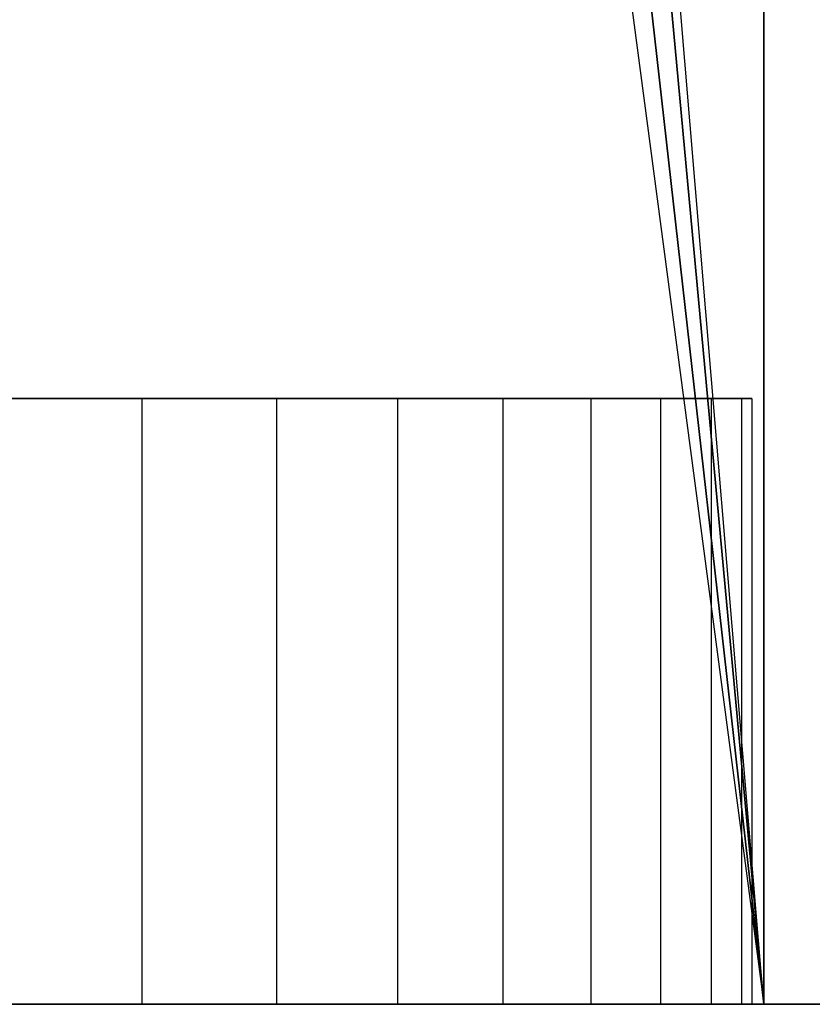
# Model space of a CAD drawing. Extents: x -1.67 to 1.67, y 0.03 to 2.62.
# Tile 9 of 18: x 0.1 to 0.2, y 0.58 to 0.71. Entities that reach past the tile are written whole.
import ezdxf

# ---------------------------------------------------------------- set-up
doc = ezdxf.new("R2010")
doc.units = 0
doc.header["$MEASUREMENT"] = 0
doc.layers.get('0').update_dxf_attribs({"color": 13, "linetype": 'CONTINUOUS'})

# ---------------------------------------------------------------- blocks, each defined once
blk = doc.blocks.new('ISLA_ZLOZENIE_STL')
at = {"color": 0}
for p, q in [((0.19744, 2.15197, 16.89055), (0.19744, 0.57717, 16.89055)), ((0.19744, 2.15197, 16.89055), (0.19744, 0.57717, 16.89055)), ((0.19744, 0.57717, 23.86732), (0.19744, 2.15197, 23.86732)), ((0.19744, 0.57717, 23.86732), (0.19744, 2.15197, 23.86732)), ((0.19744, 0.57717, 23.86732), (0.07874, 1.99449, 23.88117)), ((0.19744, 0.57717, 23.86732), (0.07874, 1.99449, 23.88117)), ((0.06972, 1.9579, 16.87622), (0.19744, 0.57717, 16.89055)), ((0.06972, 1.9579, 16.87622), (0.19744, 0.57717, 16.89055)), ((0.19744, 0.57717, 23.86732), (0.06972, 1.9579, 23.88165)), ((0.19744, 0.57717, 23.86732), (0.06972, 1.9579, 23.88165)), ((0.04473, 1.92969, 16.87531), (0.19744, 0.57717, 16.89055)), ((0.04473, 1.92969, 16.87531), (0.19744, 0.57717, 16.89055)), ((0.19744, 0.57717, 23.86732), (0.04473, 1.92969, 23.88257)), ((0.19744, 0.57717, 23.86732), (0.04473, 1.92969, 23.88257)), ((0.01969, 1.91825, 16.875), (0.19744, 0.57717, 16.89055)), ((0.01969, 1.91825, 16.875), (0.19744, 0.57717, 16.89055)), ((0.11659, 0.65591, 12.56206), (0.09747, 0.65591, 12.57463)), ((0.09747, 0.65591, 12.23368), (0.11659, 0.65591, 12.24626)), ((0.11659, 0.65591, 12.56206), (0.09747, 0.65591, 12.57463)), ((0.09747, 0.65591, 12.23368), (0.11659, 0.65591, 12.24626)), ((0.11659, 0.65591, 39.5317), (0.09747, 0.65591, 39.54428)), ((0.09747, 0.65591, 39.20333), (0.11659, 0.65591, 39.2159)), ((0.11659, 0.65591, 39.5317), (0.09747, 0.65591, 39.54428)), ((0.09747, 0.65591, 39.20333), (0.11659, 0.65591, 39.2159)), ((0.11659, 0.65591, 1.53843), (0.09747, 0.65591, 1.55101)), ((0.09747, 0.65591, 1.21006), (0.11659, 0.65591, 1.22264)), ((0.11659, 0.65591, 1.53843), (0.09747, 0.65591, 1.55101)), ((0.09747, 0.65591, 1.21006), (0.11659, 0.65591, 1.22264)), ((0.11659, 0.65591, 34.01989), (0.09747, 0.65591, 34.03247)), ((0.09747, 0.65591, 33.69151), (0.11659, 0.65591, 33.70409)), ((0.11659, 0.65591, 34.01989), (0.09747, 0.65591, 34.03247)), ((0.09747, 0.65591, 33.69151), (0.11659, 0.65591, 33.70409)), ((0.11659, 0.65591, 7.05024), (0.09747, 0.65591, 7.06282)), ((0.09747, 0.65591, 6.72187), (0.11659, 0.65591, 6.73445)), ((0.11659, 0.65591, 7.05024), (0.09747, 0.65591, 7.06282)), ((0.09747, 0.65591, 6.72187), (0.11659, 0.65591, 6.73445)), ((0.11659, 0.65591, 28.50808), (0.09747, 0.65591, 28.52066)), ((0.09747, 0.65591, 28.1797), (0.11659, 0.65591, 28.19228)), ((0.11659, 0.65591, 28.50808), (0.09747, 0.65591, 28.52066)), ((0.09747, 0.65591, 28.1797), (0.11659, 0.65591, 28.19228)), ((0.13413, 0.65591, 12.54734), (0.11659, 0.65591, 12.56206)), ((0.11659, 0.65591, 12.56206), (0.11659, 0.57717, 12.56206)), ((0.11659, 0.65591, 12.56206), (0.11659, 0.57717, 12.56206)), ((0.11659, 0.65591, 12.24626), (0.11659, 0.57717, 12.24626)), ((0.11659, 0.65591, 12.24626), (0.13413, 0.65591, 12.26097)), ((0.11659, 0.65591, 12.24626), (0.11659, 0.57717, 12.24626)), ((0.13413, 0.65591, 12.54734), (0.11659, 0.65591, 12.56206)), ((0.11659, 0.65591, 12.24626), (0.13413, 0.65591, 12.26097)), ((0.13413, 0.65591, 39.51699), (0.11659, 0.65591, 39.5317)), ((0.11659, 0.65591, 39.5317), (0.11659, 0.57717, 39.5317)), ((0.11659, 0.65591, 39.5317), (0.11659, 0.57717, 39.5317)), ((0.11659, 0.65591, 39.2159), (0.11659, 0.57717, 39.2159)), ((0.11659, 0.65591, 39.2159), (0.13413, 0.65591, 39.23062)), ((0.11659, 0.65591, 39.2159), (0.11659, 0.57717, 39.2159)), ((0.13413, 0.65591, 39.51699), (0.11659, 0.65591, 39.5317)), ((0.11659, 0.65591, 39.2159), (0.13413, 0.65591, 39.23062)), ((0.13413, 0.65591, 1.52372), (0.11659, 0.65591, 1.53843)), ((0.11659, 0.65591, 1.53843), (0.11659, 0.57717, 1.53843)), ((0.11659, 0.65591, 1.53843), (0.11659, 0.57717, 1.53843)), ((0.11659, 0.65591, 1.22264), (0.11659, 0.57717, 1.22264)), ((0.11659, 0.65591, 1.22264), (0.13413, 0.65591, 1.23735)), ((0.11659, 0.65591, 1.22264), (0.11659, 0.57717, 1.22264)), ((0.13413, 0.65591, 1.52372), (0.11659, 0.65591, 1.53843)), ((0.11659, 0.65591, 1.22264), (0.13413, 0.65591, 1.23735)), ((0.13413, 0.65591, 34.00518), (0.11659, 0.65591, 34.01989)), ((0.11659, 0.65591, 34.01989), (0.11659, 0.57717, 34.01989)), ((0.11659, 0.65591, 34.01989), (0.11659, 0.57717, 34.01989)), ((0.11659, 0.65591, 33.70409), (0.11659, 0.57717, 33.70409)), ((0.11659, 0.65591, 33.70409), (0.13413, 0.65591, 33.71881)), ((0.11659, 0.65591, 33.70409), (0.11659, 0.57717, 33.70409)), ((0.13413, 0.65591, 34.00518), (0.11659, 0.65591, 34.01989)), ((0.11659, 0.65591, 33.70409), (0.13413, 0.65591, 33.71881)), ((0.13413, 0.65591, 7.03553), (0.11659, 0.65591, 7.05024)), ((0.11659, 0.65591, 7.05024), (0.11659, 0.57717, 7.05024)), ((0.11659, 0.65591, 7.05024), (0.11659, 0.57717, 7.05024)), ((0.11659, 0.65591, 6.73445), (0.11659, 0.57717, 6.73445)), ((0.11659, 0.65591, 6.73445), (0.13413, 0.65591, 6.74916)), ((0.11659, 0.65591, 6.73445), (0.11659, 0.57717, 6.73445)), ((0.13413, 0.65591, 7.03553), (0.11659, 0.65591, 7.05024)), ((0.11659, 0.65591, 6.73445), (0.13413, 0.65591, 6.74916)), ((0.13413, 0.65591, 28.49336), (0.11659, 0.65591, 28.50808)), ((0.11659, 0.65591, 28.50808), (0.11659, 0.57717, 28.50808)), ((0.11659, 0.65591, 28.50808), (0.11659, 0.57717, 28.50808)), ((0.11659, 0.65591, 28.19228), (0.11659, 0.57717, 28.19228)), ((0.11659, 0.65591, 28.19228), (0.13413, 0.65591, 28.207)), ((0.11659, 0.65591, 28.19228), (0.11659, 0.57717, 28.19228)), ((0.13413, 0.65591, 28.49336), (0.11659, 0.65591, 28.50808)), ((0.11659, 0.65591, 28.19228), (0.13413, 0.65591, 28.207)), ((0.14984, 0.65591, 12.53069), (0.13413, 0.65591, 12.54734)), ((0.13413, 0.65591, 12.54734), (0.13413, 0.57717, 12.54734)), ((0.13413, 0.65591, 12.54734), (0.13413, 0.57717, 12.54734)), ((0.13413, 0.65591, 12.26097), (0.13413, 0.57717, 12.26097)), ((0.13413, 0.65591, 12.26097), (0.14984, 0.65591, 12.27762)), ((0.13413, 0.65591, 12.26097), (0.13413, 0.57717, 12.26097)), ((0.14984, 0.65591, 12.53069), (0.13413, 0.65591, 12.54734)), ((0.13413, 0.65591, 12.26097), (0.14984, 0.65591, 12.27762)), ((0.14984, 0.65591, 39.50034), (0.13413, 0.65591, 39.51699)), ((0.13413, 0.65591, 39.51699), (0.13413, 0.57717, 39.51699)), ((0.13413, 0.65591, 39.51699), (0.13413, 0.57717, 39.51699)), ((0.13413, 0.65591, 39.23062), (0.13413, 0.57717, 39.23062)), ((0.13413, 0.65591, 39.23062), (0.14984, 0.65591, 39.24727)), ((0.13413, 0.65591, 39.23062), (0.13413, 0.57717, 39.23062)), ((0.14984, 0.65591, 39.50034), (0.13413, 0.65591, 39.51699)), ((0.13413, 0.65591, 39.23062), (0.14984, 0.65591, 39.24727)), ((0.14984, 0.65591, 1.50707), (0.13413, 0.65591, 1.52372)), ((0.13413, 0.65591, 1.52372), (0.13413, 0.57717, 1.52372)), ((0.13413, 0.65591, 1.52372), (0.13413, 0.57717, 1.52372)), ((0.13413, 0.65591, 1.23735), (0.13413, 0.57717, 1.23735)), ((0.13413, 0.65591, 1.23735), (0.14984, 0.65591, 1.254)), ((0.13413, 0.65591, 1.23735), (0.13413, 0.57717, 1.23735)), ((0.14984, 0.65591, 1.50707), (0.13413, 0.65591, 1.52372)), ((0.13413, 0.65591, 1.23735), (0.14984, 0.65591, 1.254)), ((0.14984, 0.65591, 33.98852), (0.13413, 0.65591, 34.00518)), ((0.13413, 0.65591, 34.00518), (0.13413, 0.57717, 34.00518)), ((0.13413, 0.65591, 34.00518), (0.13413, 0.57717, 34.00518)), ((0.13413, 0.65591, 33.71881), (0.13413, 0.57717, 33.71881)), ((0.13413, 0.65591, 33.71881), (0.14984, 0.65591, 33.73546)), ((0.13413, 0.65591, 33.71881), (0.13413, 0.57717, 33.71881)), ((0.14984, 0.65591, 33.98852), (0.13413, 0.65591, 34.00518)), ((0.13413, 0.65591, 33.71881), (0.14984, 0.65591, 33.73546)), ((0.14984, 0.65591, 7.01888), (0.13413, 0.65591, 7.03553)), ((0.13413, 0.65591, 7.03553), (0.13413, 0.57717, 7.03553)), ((0.13413, 0.65591, 7.03553), (0.13413, 0.57717, 7.03553)), ((0.13413, 0.65591, 6.74916), (0.13413, 0.57717, 6.74916)), ((0.13413, 0.65591, 6.74916), (0.14984, 0.65591, 6.76581)), ((0.13413, 0.65591, 6.74916), (0.13413, 0.57717, 6.74916)), ((0.14984, 0.65591, 7.01888), (0.13413, 0.65591, 7.03553)), ((0.13413, 0.65591, 6.74916), (0.14984, 0.65591, 6.76581)), ((0.14984, 0.65591, 28.47671), (0.13413, 0.65591, 28.49336)), ((0.13413, 0.65591, 28.49336), (0.13413, 0.57717, 28.49336)), ((0.13413, 0.65591, 28.49336), (0.13413, 0.57717, 28.49336)), ((0.13413, 0.65591, 28.207), (0.13413, 0.57717, 28.207)), ((0.13413, 0.65591, 28.207), (0.14984, 0.65591, 28.22365)), ((0.13413, 0.65591, 28.207), (0.13413, 0.57717, 28.207)), ((0.14984, 0.65591, 28.47671), (0.13413, 0.65591, 28.49336)), ((0.13413, 0.65591, 28.207), (0.14984, 0.65591, 28.22365)), ((0.16351, 0.65591, 12.51233), (0.14984, 0.65591, 12.53069)), ((0.14984, 0.65591, 12.53069), (0.14984, 0.57717, 12.53069)), ((0.14984, 0.65591, 12.53069), (0.14984, 0.57717, 12.53069)), ((0.14984, 0.65591, 12.27762), (0.14984, 0.57717, 12.27762)), ((0.14984, 0.65591, 12.27762), (0.16351, 0.65591, 12.29599)), ((0.14984, 0.65591, 12.27762), (0.14984, 0.57717, 12.27762)), ((0.16351, 0.65591, 12.51233), (0.14984, 0.65591, 12.53069)), ((0.14984, 0.65591, 12.27762), (0.16351, 0.65591, 12.29599)), ((0.16351, 0.65591, 39.48197), (0.14984, 0.65591, 39.50034)), ((0.14984, 0.65591, 39.50034), (0.14984, 0.57717, 39.50034)), ((0.14984, 0.65591, 39.50034), (0.14984, 0.57717, 39.50034)), ((0.14984, 0.65591, 39.24727), (0.14984, 0.57717, 39.24727)), ((0.14984, 0.65591, 39.24727), (0.16351, 0.65591, 39.26563)), ((0.14984, 0.65591, 39.24727), (0.14984, 0.57717, 39.24727)), ((0.16351, 0.65591, 39.48197), (0.14984, 0.65591, 39.50034)), ((0.14984, 0.65591, 39.24727), (0.16351, 0.65591, 39.26563)), ((0.16351, 0.65591, 1.48871), (0.14984, 0.65591, 1.50707)), ((0.14984, 0.65591, 1.50707), (0.14984, 0.57717, 1.50707)), ((0.14984, 0.65591, 1.50707), (0.14984, 0.57717, 1.50707)), ((0.14984, 0.65591, 1.254), (0.14984, 0.57717, 1.254)), ((0.14984, 0.65591, 1.254), (0.16351, 0.65591, 1.27236)), ((0.14984, 0.65591, 1.254), (0.14984, 0.57717, 1.254)), ((0.16351, 0.65591, 1.48871), (0.14984, 0.65591, 1.50707)), ((0.14984, 0.65591, 1.254), (0.16351, 0.65591, 1.27236)), ((0.16351, 0.65591, 33.97016), (0.14984, 0.65591, 33.98852)), ((0.14984, 0.65591, 33.98852), (0.14984, 0.57717, 33.98852)), ((0.14984, 0.65591, 33.98852), (0.14984, 0.57717, 33.98852)), ((0.14984, 0.65591, 33.73546), (0.14984, 0.57717, 33.73546)), ((0.14984, 0.65591, 33.73546), (0.16351, 0.65591, 33.75382)), ((0.14984, 0.65591, 33.73546), (0.14984, 0.57717, 33.73546)), ((0.16351, 0.65591, 33.97016), (0.14984, 0.65591, 33.98852)), ((0.14984, 0.65591, 33.73546), (0.16351, 0.65591, 33.75382)), ((0.16351, 0.65591, 7.00052), (0.14984, 0.65591, 7.01888)), ((0.14984, 0.65591, 7.01888), (0.14984, 0.57717, 7.01888)), ((0.14984, 0.65591, 7.01888), (0.14984, 0.57717, 7.01888)), ((0.14984, 0.65591, 6.76581), (0.14984, 0.57717, 6.76581)), ((0.14984, 0.65591, 6.76581), (0.16351, 0.65591, 6.78418)), ((0.14984, 0.65591, 6.76581), (0.14984, 0.57717, 6.76581)), ((0.16351, 0.65591, 7.00052), (0.14984, 0.65591, 7.01888)), ((0.14984, 0.65591, 6.76581), (0.16351, 0.65591, 6.78418)), ((0.16351, 0.65591, 28.45835), (0.14984, 0.65591, 28.47671)), ((0.14984, 0.65591, 28.47671), (0.14984, 0.57717, 28.47671)), ((0.14984, 0.65591, 28.47671), (0.14984, 0.57717, 28.47671)), ((0.14984, 0.65591, 28.22365), (0.14984, 0.57717, 28.22365)), ((0.14984, 0.65591, 28.22365), (0.16351, 0.65591, 28.24201)), ((0.14984, 0.65591, 28.22365), (0.14984, 0.57717, 28.22365)), ((0.16351, 0.65591, 28.45835), (0.14984, 0.65591, 28.47671)), ((0.14984, 0.65591, 28.22365), (0.16351, 0.65591, 28.24201)), ((0.17495, 0.65591, 12.4925), (0.16351, 0.65591, 12.51233)), ((0.16351, 0.65591, 12.51233), (0.16351, 0.57717, 12.51233)), ((0.16351, 0.65591, 12.51233), (0.16351, 0.57717, 12.51233)), ((0.16351, 0.65591, 12.29599), (0.16351, 0.57717, 12.29599)), ((0.16351, 0.65591, 12.29599), (0.17495, 0.65591, 12.31581)), ((0.16351, 0.65591, 12.29599), (0.16351, 0.57717, 12.29599)), ((0.17495, 0.65591, 12.4925), (0.16351, 0.65591, 12.51233)), ((0.16351, 0.65591, 12.29599), (0.17495, 0.65591, 12.31581)), ((0.17495, 0.65591, 39.46215), (0.16351, 0.65591, 39.48197)), ((0.16351, 0.65591, 39.48197), (0.16351, 0.57717, 39.48197)), ((0.16351, 0.65591, 39.48197), (0.16351, 0.57717, 39.48197)), ((0.16351, 0.65591, 39.26563), (0.16351, 0.57717, 39.26563)), ((0.16351, 0.65591, 39.26563), (0.17495, 0.65591, 39.28546)), ((0.16351, 0.65591, 39.26563), (0.16351, 0.57717, 39.26563)), ((0.17495, 0.65591, 39.46215), (0.16351, 0.65591, 39.48197)), ((0.16351, 0.65591, 39.26563), (0.17495, 0.65591, 39.28546)), ((0.17495, 0.65591, 1.46888), (0.16351, 0.65591, 1.48871)), ((0.16351, 0.65591, 1.48871), (0.16351, 0.57717, 1.48871)), ((0.16351, 0.65591, 1.48871), (0.16351, 0.57717, 1.48871)), ((0.16351, 0.65591, 1.27236), (0.16351, 0.57717, 1.27236)), ((0.16351, 0.65591, 1.27236), (0.17495, 0.65591, 1.29219)), ((0.16351, 0.65591, 1.27236), (0.16351, 0.57717, 1.27236)), ((0.17495, 0.65591, 1.46888), (0.16351, 0.65591, 1.48871)), ((0.16351, 0.65591, 1.27236), (0.17495, 0.65591, 1.29219)), ((0.17495, 0.65591, 33.95034), (0.16351, 0.65591, 33.97016)), ((0.16351, 0.65591, 33.97016), (0.16351, 0.57717, 33.97016)), ((0.16351, 0.65591, 33.97016), (0.16351, 0.57717, 33.97016)), ((0.16351, 0.65591, 33.75382), (0.16351, 0.57717, 33.75382)), ((0.16351, 0.65591, 33.75382), (0.17495, 0.65591, 33.77365)), ((0.16351, 0.65591, 33.75382), (0.16351, 0.57717, 33.75382)), ((0.17495, 0.65591, 33.95034), (0.16351, 0.65591, 33.97016)), ((0.16351, 0.65591, 33.75382), (0.17495, 0.65591, 33.77365)), ((0.17495, 0.65591, 6.98069), (0.16351, 0.65591, 7.00052)), ((0.16351, 0.65591, 7.00052), (0.16351, 0.57717, 7.00052)), ((0.16351, 0.65591, 7.00052), (0.16351, 0.57717, 7.00052)), ((0.16351, 0.65591, 6.78418), (0.16351, 0.57717, 6.78418)), ((0.16351, 0.65591, 6.78418), (0.17495, 0.65591, 6.804)), ((0.16351, 0.65591, 6.78418), (0.16351, 0.57717, 6.78418)), ((0.17495, 0.65591, 6.98069), (0.16351, 0.65591, 7.00052)), ((0.16351, 0.65591, 6.78418), (0.17495, 0.65591, 6.804)), ((0.17495, 0.65591, 28.43853), (0.16351, 0.65591, 28.45835)), ((0.16351, 0.65591, 28.45835), (0.16351, 0.57717, 28.45835)), ((0.16351, 0.65591, 28.45835), (0.16351, 0.57717, 28.45835)), ((0.16351, 0.65591, 28.24201), (0.16351, 0.57717, 28.24201)), ((0.16351, 0.65591, 28.24201), (0.17495, 0.65591, 28.26183)), ((0.16351, 0.65591, 28.24201), (0.16351, 0.57717, 28.24201)), ((0.17495, 0.65591, 28.43853), (0.16351, 0.65591, 28.45835)), ((0.16351, 0.65591, 28.24201), (0.17495, 0.65591, 28.26183)), ((0.18402, 0.65591, 12.47148), (0.17495, 0.65591, 12.4925)), ((0.17495, 0.65591, 12.4925), (0.17495, 0.57717, 12.4925)), ((0.17495, 0.65591, 12.4925), (0.17495, 0.57717, 12.4925)), ((0.17495, 0.65591, 12.31581), (0.17495, 0.57717, 12.31581)), ((0.17495, 0.65591, 12.31581), (0.18402, 0.65591, 12.33683)), ((0.17495, 0.65591, 12.31581), (0.17495, 0.57717, 12.31581)), ((0.18402, 0.65591, 12.47148), (0.17495, 0.65591, 12.4925)), ((0.17495, 0.65591, 12.31581), (0.18402, 0.65591, 12.33683)), ((0.18402, 0.65591, 39.44113), (0.17495, 0.65591, 39.46215)), ((0.17495, 0.65591, 39.46215), (0.17495, 0.57717, 39.46215)), ((0.17495, 0.65591, 39.46215), (0.17495, 0.57717, 39.46215)), ((0.17495, 0.65591, 39.28546), (0.17495, 0.57717, 39.28546)), ((0.17495, 0.65591, 39.28546), (0.18402, 0.65591, 39.30647)), ((0.17495, 0.65591, 39.28546), (0.17495, 0.57717, 39.28546)), ((0.18402, 0.65591, 39.44113), (0.17495, 0.65591, 39.46215)), ((0.17495, 0.65591, 39.28546), (0.18402, 0.65591, 39.30647)), ((0.18402, 0.65591, 1.44786), (0.17495, 0.65591, 1.46888)), ((0.17495, 0.65591, 1.46888), (0.17495, 0.57717, 1.46888)), ((0.17495, 0.65591, 1.46888), (0.17495, 0.57717, 1.46888)), ((0.17495, 0.65591, 1.29219), (0.17495, 0.57717, 1.29219)), ((0.17495, 0.65591, 1.29219), (0.18402, 0.65591, 1.31321)), ((0.17495, 0.65591, 1.29219), (0.17495, 0.57717, 1.29219)), ((0.18402, 0.65591, 1.44786), (0.17495, 0.65591, 1.46888)), ((0.17495, 0.65591, 1.29219), (0.18402, 0.65591, 1.31321)), ((0.18402, 0.65591, 33.92932), (0.17495, 0.65591, 33.95034)), ((0.17495, 0.65591, 33.95034), (0.17495, 0.57717, 33.95034)), ((0.17495, 0.65591, 33.95034), (0.17495, 0.57717, 33.95034)), ((0.17495, 0.65591, 33.77365), (0.17495, 0.57717, 33.77365)), ((0.17495, 0.65591, 33.77365), (0.18402, 0.65591, 33.79466)), ((0.17495, 0.65591, 33.77365), (0.17495, 0.57717, 33.77365)), ((0.18402, 0.65591, 33.92932), (0.17495, 0.65591, 33.95034)), ((0.17495, 0.65591, 33.77365), (0.18402, 0.65591, 33.79466)), ((0.18402, 0.65591, 6.95967), (0.17495, 0.65591, 6.98069)), ((0.17495, 0.65591, 6.98069), (0.17495, 0.57717, 6.98069)), ((0.17495, 0.65591, 6.98069), (0.17495, 0.57717, 6.98069)), ((0.17495, 0.65591, 6.804), (0.17495, 0.57717, 6.804)), ((0.17495, 0.65591, 6.804), (0.18402, 0.65591, 6.82502)), ((0.17495, 0.65591, 6.804), (0.17495, 0.57717, 6.804)), ((0.18402, 0.65591, 6.95967), (0.17495, 0.65591, 6.98069)), ((0.17495, 0.65591, 6.804), (0.18402, 0.65591, 6.82502)), ((0.18402, 0.65591, 28.41751), (0.17495, 0.65591, 28.43853)), ((0.17495, 0.65591, 28.43853), (0.17495, 0.57717, 28.43853)), ((0.17495, 0.65591, 28.43853), (0.17495, 0.57717, 28.43853)), ((0.17495, 0.65591, 28.26183), (0.17495, 0.57717, 28.26183)), ((0.17495, 0.65591, 28.26183), (0.18402, 0.65591, 28.28285)), ((0.17495, 0.65591, 28.26183), (0.17495, 0.57717, 28.26183)), ((0.18402, 0.65591, 28.41751), (0.17495, 0.65591, 28.43853)), ((0.17495, 0.65591, 28.26183), (0.18402, 0.65591, 28.28285)), ((0.19059, 0.65591, 12.44955), (0.18402, 0.65591, 12.47148)), ((0.18402, 0.65591, 12.47148), (0.18402, 0.57717, 12.47148)), ((0.18402, 0.65591, 12.47148), (0.18402, 0.57717, 12.47148)), ((0.18402, 0.65591, 12.33683), (0.18402, 0.57717, 12.33683)), ((0.18402, 0.65591, 12.33683), (0.19059, 0.65591, 12.35876)), ((0.18402, 0.65591, 12.33683), (0.18402, 0.57717, 12.33683)), ((0.19059, 0.65591, 12.44955), (0.18402, 0.65591, 12.47148)), ((0.18402, 0.65591, 12.33683), (0.19059, 0.65591, 12.35876)), ((0.19059, 0.65591, 39.4192), (0.18402, 0.65591, 39.44113)), ((0.18402, 0.65591, 39.44113), (0.18402, 0.57717, 39.44113)), ((0.18402, 0.65591, 39.44113), (0.18402, 0.57717, 39.44113)), ((0.18402, 0.65591, 39.30647), (0.18402, 0.57717, 39.30647)), ((0.18402, 0.65591, 39.30647), (0.19059, 0.65591, 39.32841)), ((0.18402, 0.65591, 39.30647), (0.18402, 0.57717, 39.30647)), ((0.19059, 0.65591, 39.4192), (0.18402, 0.65591, 39.44113)), ((0.18402, 0.65591, 39.30647), (0.19059, 0.65591, 39.32841)), ((0.19059, 0.65591, 1.42593), (0.18402, 0.65591, 1.44786)), ((0.18402, 0.65591, 1.44786), (0.18402, 0.57717, 1.44786)), ((0.18402, 0.65591, 1.44786), (0.18402, 0.57717, 1.44786)), ((0.18402, 0.65591, 1.31321), (0.18402, 0.57717, 1.31321)), ((0.18402, 0.65591, 1.31321), (0.19059, 0.65591, 1.33514)), ((0.18402, 0.65591, 1.31321), (0.18402, 0.57717, 1.31321)), ((0.19059, 0.65591, 1.42593), (0.18402, 0.65591, 1.44786)), ((0.18402, 0.65591, 1.31321), (0.19059, 0.65591, 1.33514)), ((0.19059, 0.65591, 33.90739), (0.18402, 0.65591, 33.92932)), ((0.18402, 0.65591, 33.92932), (0.18402, 0.57717, 33.92932)), ((0.18402, 0.65591, 33.92932), (0.18402, 0.57717, 33.92932)), ((0.18402, 0.65591, 33.79466), (0.18402, 0.57717, 33.79466)), ((0.18402, 0.65591, 33.79466), (0.19059, 0.65591, 33.8166)), ((0.18402, 0.65591, 33.79466), (0.18402, 0.57717, 33.79466)), ((0.19059, 0.65591, 33.90739), (0.18402, 0.65591, 33.92932)), ((0.18402, 0.65591, 33.79466), (0.19059, 0.65591, 33.8166)), ((0.19059, 0.65591, 6.93774), (0.18402, 0.65591, 6.95967)), ((0.18402, 0.65591, 6.95967), (0.18402, 0.57717, 6.95967)), ((0.18402, 0.65591, 6.95967), (0.18402, 0.57717, 6.95967)), ((0.18402, 0.65591, 6.82502), (0.18402, 0.57717, 6.82502)), ((0.18402, 0.65591, 6.82502), (0.19059, 0.65591, 6.84695)), ((0.18402, 0.65591, 6.82502), (0.18402, 0.57717, 6.82502)), ((0.19059, 0.65591, 6.93774), (0.18402, 0.65591, 6.95967)), ((0.18402, 0.65591, 6.82502), (0.19059, 0.65591, 6.84695)), ((0.19059, 0.65591, 28.39558), (0.18402, 0.65591, 28.41751)), ((0.18402, 0.65591, 28.41751), (0.18402, 0.57717, 28.41751)), ((0.18402, 0.65591, 28.41751), (0.18402, 0.57717, 28.41751)), ((0.18402, 0.65591, 28.28285), (0.18402, 0.57717, 28.28285)), ((0.18402, 0.65591, 28.28285), (0.19059, 0.65591, 28.30478)), ((0.18402, 0.65591, 28.28285), (0.18402, 0.57717, 28.28285)), ((0.19059, 0.65591, 28.39558), (0.18402, 0.65591, 28.41751)), ((0.18402, 0.65591, 28.28285), (0.19059, 0.65591, 28.30478)), ((0.19456, 0.65591, 12.42701), (0.19059, 0.65591, 12.44955)), ((0.19059, 0.65591, 12.44955), (0.19059, 0.57717, 12.44955)), ((0.19059, 0.65591, 12.44955), (0.19059, 0.57717, 12.44955)), ((0.19059, 0.65591, 12.35876), (0.19059, 0.57717, 12.35876)), ((0.19059, 0.65591, 12.35876), (0.19456, 0.65591, 12.3813)), ((0.19059, 0.65591, 12.35876), (0.19059, 0.57717, 12.35876)), ((0.19456, 0.65591, 12.42701), (0.19059, 0.65591, 12.44955)), ((0.19059, 0.65591, 12.35876), (0.19456, 0.65591, 12.3813)), ((0.19456, 0.65591, 39.39666), (0.19059, 0.65591, 39.4192)), ((0.19059, 0.65591, 39.4192), (0.19059, 0.57717, 39.4192)), ((0.19059, 0.65591, 39.4192), (0.19059, 0.57717, 39.4192)), ((0.19059, 0.65591, 39.32841), (0.19059, 0.57717, 39.32841)), ((0.19059, 0.65591, 39.32841), (0.19456, 0.65591, 39.35095)), ((0.19059, 0.65591, 39.32841), (0.19059, 0.57717, 39.32841)), ((0.19456, 0.65591, 39.39666), (0.19059, 0.65591, 39.4192)), ((0.19059, 0.65591, 39.32841), (0.19456, 0.65591, 39.35095)), ((0.19456, 0.65591, 1.40339), (0.19059, 0.65591, 1.42593)), ((0.19059, 0.65591, 1.42593), (0.19059, 0.57717, 1.42593)), ((0.19059, 0.65591, 1.42593), (0.19059, 0.57717, 1.42593)), ((0.19059, 0.65591, 1.33514), (0.19059, 0.57717, 1.33514)), ((0.19059, 0.65591, 1.33514), (0.19456, 0.65591, 1.35768)), ((0.19059, 0.65591, 1.33514), (0.19059, 0.57717, 1.33514)), ((0.19456, 0.65591, 1.40339), (0.19059, 0.65591, 1.42593)), ((0.19059, 0.65591, 1.33514), (0.19456, 0.65591, 1.35768)), ((0.19456, 0.65591, 33.88484), (0.19059, 0.65591, 33.90739)), ((0.19059, 0.65591, 33.90739), (0.19059, 0.57717, 33.90739)), ((0.19059, 0.65591, 33.90739), (0.19059, 0.57717, 33.90739)), ((0.19059, 0.65591, 33.8166), (0.19059, 0.57717, 33.8166)), ((0.19059, 0.65591, 33.8166), (0.19456, 0.65591, 33.83914)), ((0.19059, 0.65591, 33.8166), (0.19059, 0.57717, 33.8166)), ((0.19456, 0.65591, 33.88484), (0.19059, 0.65591, 33.90739)), ((0.19059, 0.65591, 33.8166), (0.19456, 0.65591, 33.83914)), ((0.19456, 0.65591, 6.9152), (0.19059, 0.65591, 6.93774)), ((0.19059, 0.65591, 6.93774), (0.19059, 0.57717, 6.93774)), ((0.19059, 0.65591, 6.93774), (0.19059, 0.57717, 6.93774)), ((0.19059, 0.65591, 6.84695), (0.19059, 0.57717, 6.84695)), ((0.19059, 0.65591, 6.84695), (0.19456, 0.65591, 6.86949)), ((0.19059, 0.65591, 6.84695), (0.19059, 0.57717, 6.84695)), ((0.19456, 0.65591, 6.9152), (0.19059, 0.65591, 6.93774)), ((0.19059, 0.65591, 6.84695), (0.19456, 0.65591, 6.86949)), ((0.19456, 0.65591, 28.37303), (0.19059, 0.65591, 28.39558)), ((0.19059, 0.65591, 28.39558), (0.19059, 0.57717, 28.39558)), ((0.19059, 0.65591, 28.39558), (0.19059, 0.57717, 28.39558)), ((0.19059, 0.65591, 28.30478), (0.19059, 0.57717, 28.30478)), ((0.19059, 0.65591, 28.30478), (0.19456, 0.65591, 28.32733)), ((0.19059, 0.65591, 28.30478), (0.19059, 0.57717, 28.30478)), ((0.19456, 0.65591, 28.37303), (0.19059, 0.65591, 28.39558)), ((0.19059, 0.65591, 28.30478), (0.19456, 0.65591, 28.32733)), ((0.19589, 0.65591, 12.40416), (0.19456, 0.65591, 12.42701)), ((0.19456, 0.65591, 12.42701), (0.19456, 0.57717, 12.42701)), ((0.19456, 0.65591, 12.42701), (0.19456, 0.57717, 12.42701)), ((0.19456, 0.65591, 12.3813), (0.19456, 0.57717, 12.3813)), ((0.19456, 0.65591, 12.3813), (0.19589, 0.65591, 12.40416)), ((0.19456, 0.65591, 12.3813), (0.19456, 0.57717, 12.3813)), ((0.19589, 0.65591, 12.40416), (0.19456, 0.65591, 12.42701)), ((0.19456, 0.65591, 12.3813), (0.19589, 0.65591, 12.40416)), ((0.19589, 0.65591, 39.3738), (0.19456, 0.65591, 39.39666)), ((0.19456, 0.65591, 39.39666), (0.19456, 0.57717, 39.39666)), ((0.19456, 0.65591, 39.39666), (0.19456, 0.57717, 39.39666)), ((0.19456, 0.65591, 39.35095), (0.19456, 0.57717, 39.35095)), ((0.19456, 0.65591, 39.35095), (0.19589, 0.65591, 39.3738)), ((0.19456, 0.65591, 39.35095), (0.19456, 0.57717, 39.35095)), ((0.19589, 0.65591, 39.3738), (0.19456, 0.65591, 39.39666)), ((0.19456, 0.65591, 39.35095), (0.19589, 0.65591, 39.3738)), ((0.19589, 0.65591, 1.38054), (0.19456, 0.65591, 1.40339)), ((0.19456, 0.65591, 1.40339), (0.19456, 0.57717, 1.40339)), ((0.19456, 0.65591, 1.40339), (0.19456, 0.57717, 1.40339)), ((0.19456, 0.65591, 1.35768), (0.19456, 0.57717, 1.35768)), ((0.19456, 0.65591, 1.35768), (0.19589, 0.65591, 1.38054)), ((0.19456, 0.65591, 1.35768), (0.19456, 0.57717, 1.35768)), ((0.19589, 0.65591, 1.38054), (0.19456, 0.65591, 1.40339)), ((0.19456, 0.65591, 1.35768), (0.19589, 0.65591, 1.38054)), ((0.19589, 0.65591, 33.86199), (0.19456, 0.65591, 33.88484)), ((0.19456, 0.65591, 33.88484), (0.19456, 0.57717, 33.88484)), ((0.19456, 0.65591, 33.88484), (0.19456, 0.57717, 33.88484)), ((0.19456, 0.65591, 33.83914), (0.19456, 0.57717, 33.83914)), ((0.19456, 0.65591, 33.83914), (0.19589, 0.65591, 33.86199)), ((0.19456, 0.65591, 33.83914), (0.19456, 0.57717, 33.83914)), ((0.19589, 0.65591, 33.86199), (0.19456, 0.65591, 33.88484)), ((0.19456, 0.65591, 33.83914), (0.19589, 0.65591, 33.86199)), ((0.19589, 0.65591, 6.89235), (0.19456, 0.65591, 6.9152)), ((0.19456, 0.65591, 6.9152), (0.19456, 0.57717, 6.9152)), ((0.19456, 0.65591, 6.9152), (0.19456, 0.57717, 6.9152)), ((0.19456, 0.65591, 6.86949), (0.19456, 0.57717, 6.86949)), ((0.19456, 0.65591, 6.86949), (0.19589, 0.65591, 6.89235)), ((0.19456, 0.65591, 6.86949), (0.19456, 0.57717, 6.86949)), ((0.19589, 0.65591, 6.89235), (0.19456, 0.65591, 6.9152)), ((0.19456, 0.65591, 6.86949), (0.19589, 0.65591, 6.89235)), ((0.19589, 0.65591, 28.35018), (0.19456, 0.65591, 28.37303)), ((0.19456, 0.65591, 28.37303), (0.19456, 0.57717, 28.37303)), ((0.19456, 0.65591, 28.37303), (0.19456, 0.57717, 28.37303)), ((0.19456, 0.65591, 28.32733), (0.19456, 0.57717, 28.32733)), ((0.19456, 0.65591, 28.32733), (0.19589, 0.65591, 28.35018)), ((0.19456, 0.65591, 28.32733), (0.19456, 0.57717, 28.32733)), ((0.19589, 0.65591, 28.35018), (0.19456, 0.65591, 28.37303)), ((0.19456, 0.65591, 28.32733), (0.19589, 0.65591, 28.35018)), ((0.19589, 0.65591, 12.40416), (0.19589, 0.57717, 12.40416)), ((0.19589, 0.65591, 12.40416), (0.19589, 0.57717, 12.40416)), ((0.19589, 0.65591, 39.3738), (0.19589, 0.57717, 39.3738)), ((0.19589, 0.65591, 39.3738), (0.19589, 0.57717, 39.3738)), ((0.19589, 0.65591, 1.38054), (0.19589, 0.57717, 1.38054)), ((0.19589, 0.65591, 1.38054), (0.19589, 0.57717, 1.38054)), ((0.19589, 0.65591, 33.86199), (0.19589, 0.57717, 33.86199)), ((0.19589, 0.65591, 33.86199), (0.19589, 0.57717, 33.86199)), ((0.19589, 0.65591, 6.89235), (0.19589, 0.57717, 6.89235)), ((0.19589, 0.65591, 6.89235), (0.19589, 0.57717, 6.89235)), ((0.19589, 0.65591, 28.35018), (0.19589, 0.57717, 28.35018)), ((0.19589, 0.65591, 28.35018), (0.19589, 0.57717, 28.35018)), ((1.47638, 0.57717, 40.5561), (-1.47638, 0.57717, 40.5561)), ((-1.47638, 0.57717, 0.20177), (1.47638, 0.57717, 0.20177)), ((-1.47638, 0.57717, 0.20177), (1.47638, 0.57717, 0.20177)), ((1.47638, 0.57717, 40.5561), (-1.47638, 0.57717, 40.5561)), ((0.01969, 0.57717, 16.875), (0.19744, 0.57717, 16.89055)), ((0.19744, 0.57717, 23.86732), (0.01969, 0.57717, 23.88287)), ((0.01969, 0.57717, 16.875), (0.19744, 0.57717, 16.89055)), ((0.19744, 0.57717, 23.86732), (0.01969, 0.57717, 23.88287)), ((0.09747, 0.57717, 12.57463), (0.11659, 0.57717, 12.56206)), ((0.11659, 0.57717, 12.24626), (0.09747, 0.57717, 12.23368)), ((0.11659, 0.57717, 12.24626), (0.09747, 0.57717, 12.23368)), ((0.09747, 0.57717, 12.57463), (0.11659, 0.57717, 12.56206)), ((0.09747, 0.57717, 39.54428), (0.11659, 0.57717, 39.5317)), ((0.11659, 0.57717, 39.2159), (0.09747, 0.57717, 39.20333)), ((0.11659, 0.57717, 39.2159), (0.09747, 0.57717, 39.20333)), ((0.09747, 0.57717, 39.54428), (0.11659, 0.57717, 39.5317)), ((0.09747, 0.57717, 1.55101), (0.11659, 0.57717, 1.53843)), ((0.11659, 0.57717, 1.22264), (0.09747, 0.57717, 1.21006)), ((0.11659, 0.57717, 1.22264), (0.09747, 0.57717, 1.21006)), ((0.09747, 0.57717, 1.55101), (0.11659, 0.57717, 1.53843)), ((0.09747, 0.57717, 34.03247), (0.11659, 0.57717, 34.01989)), ((0.11659, 0.57717, 33.70409), (0.09747, 0.57717, 33.69151)), ((0.11659, 0.57717, 33.70409), (0.09747, 0.57717, 33.69151)), ((0.09747, 0.57717, 34.03247), (0.11659, 0.57717, 34.01989)), ((0.09747, 0.57717, 7.06282), (0.11659, 0.57717, 7.05024)), ((0.11659, 0.57717, 6.73445), (0.09747, 0.57717, 6.72187)), ((0.11659, 0.57717, 6.73445), (0.09747, 0.57717, 6.72187)), ((0.09747, 0.57717, 7.06282), (0.11659, 0.57717, 7.05024)), ((0.09747, 0.57717, 28.52066), (0.11659, 0.57717, 28.50808)), ((0.11659, 0.57717, 28.19228), (0.09747, 0.57717, 28.1797)), ((0.11659, 0.57717, 28.19228), (0.09747, 0.57717, 28.1797)), ((0.09747, 0.57717, 28.52066), (0.11659, 0.57717, 28.50808)), ((0.11659, 0.57717, 12.56206), (0.13413, 0.57717, 12.54734)), ((0.13413, 0.57717, 12.26097), (0.11659, 0.57717, 12.24626)), ((0.13413, 0.57717, 12.26097), (0.11659, 0.57717, 12.24626)), ((0.11659, 0.57717, 12.56206), (0.13413, 0.57717, 12.54734)), ((0.11659, 0.57717, 39.5317), (0.13413, 0.57717, 39.51699)), ((0.13413, 0.57717, 39.23062), (0.11659, 0.57717, 39.2159)), ((0.13413, 0.57717, 39.23062), (0.11659, 0.57717, 39.2159)), ((0.11659, 0.57717, 39.5317), (0.13413, 0.57717, 39.51699)), ((0.11659, 0.57717, 1.53843), (0.13413, 0.57717, 1.52372)), ((0.13413, 0.57717, 1.23735), (0.11659, 0.57717, 1.22264)), ((0.13413, 0.57717, 1.23735), (0.11659, 0.57717, 1.22264)), ((0.11659, 0.57717, 1.53843), (0.13413, 0.57717, 1.52372)), ((0.11659, 0.57717, 34.01989), (0.13413, 0.57717, 34.00518)), ((0.13413, 0.57717, 33.71881), (0.11659, 0.57717, 33.70409)), ((0.13413, 0.57717, 33.71881), (0.11659, 0.57717, 33.70409)), ((0.11659, 0.57717, 34.01989), (0.13413, 0.57717, 34.00518)), ((0.11659, 0.57717, 7.05024), (0.13413, 0.57717, 7.03553)), ((0.13413, 0.57717, 6.74916), (0.11659, 0.57717, 6.73445)), ((0.13413, 0.57717, 6.74916), (0.11659, 0.57717, 6.73445)), ((0.11659, 0.57717, 7.05024), (0.13413, 0.57717, 7.03553)), ((0.11659, 0.57717, 28.50808), (0.13413, 0.57717, 28.49336)), ((0.13413, 0.57717, 28.207), (0.11659, 0.57717, 28.19228)), ((0.13413, 0.57717, 28.207), (0.11659, 0.57717, 28.19228)), ((0.11659, 0.57717, 28.50808), (0.13413, 0.57717, 28.49336)), ((0.13413, 0.57717, 12.54734), (0.14984, 0.57717, 12.53069)), ((0.14984, 0.57717, 12.27762), (0.13413, 0.57717, 12.26097)), ((0.14984, 0.57717, 12.27762), (0.13413, 0.57717, 12.26097)), ((0.13413, 0.57717, 12.54734), (0.14984, 0.57717, 12.53069)), ((0.13413, 0.57717, 39.51699), (0.14984, 0.57717, 39.50034)), ((0.14984, 0.57717, 39.24727), (0.13413, 0.57717, 39.23062)), ((0.14984, 0.57717, 39.24727), (0.13413, 0.57717, 39.23062)), ((0.13413, 0.57717, 39.51699), (0.14984, 0.57717, 39.50034)), ((0.13413, 0.57717, 1.52372), (0.14984, 0.57717, 1.50707)), ((0.14984, 0.57717, 1.254), (0.13413, 0.57717, 1.23735)), ((0.14984, 0.57717, 1.254), (0.13413, 0.57717, 1.23735)), ((0.13413, 0.57717, 1.52372), (0.14984, 0.57717, 1.50707)), ((0.13413, 0.57717, 34.00518), (0.14984, 0.57717, 33.98852)), ((0.14984, 0.57717, 33.73546), (0.13413, 0.57717, 33.71881)), ((0.14984, 0.57717, 33.73546), (0.13413, 0.57717, 33.71881)), ((0.13413, 0.57717, 34.00518), (0.14984, 0.57717, 33.98852)), ((0.13413, 0.57717, 7.03553), (0.14984, 0.57717, 7.01888)), ((0.14984, 0.57717, 6.76581), (0.13413, 0.57717, 6.74916)), ((0.14984, 0.57717, 6.76581), (0.13413, 0.57717, 6.74916)), ((0.13413, 0.57717, 7.03553), (0.14984, 0.57717, 7.01888)), ((0.13413, 0.57717, 28.49336), (0.14984, 0.57717, 28.47671)), ((0.14984, 0.57717, 28.22365), (0.13413, 0.57717, 28.207)), ((0.14984, 0.57717, 28.22365), (0.13413, 0.57717, 28.207)), ((0.13413, 0.57717, 28.49336), (0.14984, 0.57717, 28.47671)), ((0.14984, 0.57717, 12.53069), (0.16351, 0.57717, 12.51233)), ((0.16351, 0.57717, 12.29599), (0.14984, 0.57717, 12.27762)), ((0.16351, 0.57717, 12.29599), (0.14984, 0.57717, 12.27762)), ((0.14984, 0.57717, 12.53069), (0.16351, 0.57717, 12.51233)), ((0.14984, 0.57717, 39.50034), (0.16351, 0.57717, 39.48197)), ((0.16351, 0.57717, 39.26563), (0.14984, 0.57717, 39.24727)), ((0.16351, 0.57717, 39.26563), (0.14984, 0.57717, 39.24727)), ((0.14984, 0.57717, 39.50034), (0.16351, 0.57717, 39.48197)), ((0.14984, 0.57717, 1.50707), (0.16351, 0.57717, 1.48871)), ((0.16351, 0.57717, 1.27236), (0.14984, 0.57717, 1.254)), ((0.16351, 0.57717, 1.27236), (0.14984, 0.57717, 1.254)), ((0.14984, 0.57717, 1.50707), (0.16351, 0.57717, 1.48871)), ((0.14984, 0.57717, 33.98852), (0.16351, 0.57717, 33.97016)), ((0.16351, 0.57717, 33.75382), (0.14984, 0.57717, 33.73546)), ((0.16351, 0.57717, 33.75382), (0.14984, 0.57717, 33.73546)), ((0.14984, 0.57717, 33.98852), (0.16351, 0.57717, 33.97016)), ((0.14984, 0.57717, 7.01888), (0.16351, 0.57717, 7.00052)), ((0.16351, 0.57717, 6.78418), (0.14984, 0.57717, 6.76581)), ((0.16351, 0.57717, 6.78418), (0.14984, 0.57717, 6.76581)), ((0.14984, 0.57717, 7.01888), (0.16351, 0.57717, 7.00052)), ((0.14984, 0.57717, 28.47671), (0.16351, 0.57717, 28.45835)), ((0.16351, 0.57717, 28.24201), (0.14984, 0.57717, 28.22365)), ((0.16351, 0.57717, 28.24201), (0.14984, 0.57717, 28.22365)), ((0.14984, 0.57717, 28.47671), (0.16351, 0.57717, 28.45835)), ((0.16351, 0.57717, 12.51233), (0.17495, 0.57717, 12.4925)), ((0.17495, 0.57717, 12.31581), (0.16351, 0.57717, 12.29599)), ((0.17495, 0.57717, 12.31581), (0.16351, 0.57717, 12.29599)), ((0.16351, 0.57717, 12.51233), (0.17495, 0.57717, 12.4925)), ((0.16351, 0.57717, 39.48197), (0.17495, 0.57717, 39.46215)), ((0.17495, 0.57717, 39.28546), (0.16351, 0.57717, 39.26563)), ((0.17495, 0.57717, 39.28546), (0.16351, 0.57717, 39.26563)), ((0.16351, 0.57717, 39.48197), (0.17495, 0.57717, 39.46215)), ((0.16351, 0.57717, 1.48871), (0.17495, 0.57717, 1.46888)), ((0.17495, 0.57717, 1.29219), (0.16351, 0.57717, 1.27236)), ((0.17495, 0.57717, 1.29219), (0.16351, 0.57717, 1.27236)), ((0.16351, 0.57717, 1.48871), (0.17495, 0.57717, 1.46888)), ((0.16351, 0.57717, 33.97016), (0.17495, 0.57717, 33.95034)), ((0.17495, 0.57717, 33.77365), (0.16351, 0.57717, 33.75382)), ((0.17495, 0.57717, 33.77365), (0.16351, 0.57717, 33.75382)), ((0.16351, 0.57717, 33.97016), (0.17495, 0.57717, 33.95034)), ((0.16351, 0.57717, 7.00052), (0.17495, 0.57717, 6.98069)), ((0.17495, 0.57717, 6.804), (0.16351, 0.57717, 6.78418)), ((0.17495, 0.57717, 6.804), (0.16351, 0.57717, 6.78418)), ((0.16351, 0.57717, 7.00052), (0.17495, 0.57717, 6.98069)), ((0.16351, 0.57717, 28.45835), (0.17495, 0.57717, 28.43853)), ((0.17495, 0.57717, 28.26183), (0.16351, 0.57717, 28.24201)), ((0.17495, 0.57717, 28.26183), (0.16351, 0.57717, 28.24201)), ((0.16351, 0.57717, 28.45835), (0.17495, 0.57717, 28.43853)), ((0.17495, 0.57717, 12.4925), (0.18402, 0.57717, 12.47148)), ((0.18402, 0.57717, 12.33683), (0.17495, 0.57717, 12.31581)), ((0.18402, 0.57717, 12.33683), (0.17495, 0.57717, 12.31581)), ((0.17495, 0.57717, 12.4925), (0.18402, 0.57717, 12.47148)), ((0.17495, 0.57717, 39.46215), (0.18402, 0.57717, 39.44113)), ((0.18402, 0.57717, 39.30647), (0.17495, 0.57717, 39.28546)), ((0.18402, 0.57717, 39.30647), (0.17495, 0.57717, 39.28546)), ((0.17495, 0.57717, 39.46215), (0.18402, 0.57717, 39.44113)), ((0.17495, 0.57717, 1.46888), (0.18402, 0.57717, 1.44786)), ((0.18402, 0.57717, 1.31321), (0.17495, 0.57717, 1.29219)), ((0.18402, 0.57717, 1.31321), (0.17495, 0.57717, 1.29219)), ((0.17495, 0.57717, 1.46888), (0.18402, 0.57717, 1.44786)), ((0.17495, 0.57717, 33.95034), (0.18402, 0.57717, 33.92932)), ((0.18402, 0.57717, 33.79466), (0.17495, 0.57717, 33.77365)), ((0.18402, 0.57717, 33.79466), (0.17495, 0.57717, 33.77365)), ((0.17495, 0.57717, 33.95034), (0.18402, 0.57717, 33.92932)), ((0.17495, 0.57717, 6.98069), (0.18402, 0.57717, 6.95967)), ((0.18402, 0.57717, 6.82502), (0.17495, 0.57717, 6.804)), ((0.18402, 0.57717, 6.82502), (0.17495, 0.57717, 6.804)), ((0.17495, 0.57717, 6.98069), (0.18402, 0.57717, 6.95967)), ((0.17495, 0.57717, 28.43853), (0.18402, 0.57717, 28.41751)), ((0.18402, 0.57717, 28.28285), (0.17495, 0.57717, 28.26183)), ((0.18402, 0.57717, 28.28285), (0.17495, 0.57717, 28.26183)), ((0.17495, 0.57717, 28.43853), (0.18402, 0.57717, 28.41751)), ((0.18402, 0.57717, 12.47148), (0.19059, 0.57717, 12.44955)), ((0.19059, 0.57717, 12.35876), (0.18402, 0.57717, 12.33683)), ((0.19059, 0.57717, 12.35876), (0.18402, 0.57717, 12.33683)), ((0.18402, 0.57717, 12.47148), (0.19059, 0.57717, 12.44955)), ((0.18402, 0.57717, 39.44113), (0.19059, 0.57717, 39.4192)), ((0.19059, 0.57717, 39.32841), (0.18402, 0.57717, 39.30647)), ((0.19059, 0.57717, 39.32841), (0.18402, 0.57717, 39.30647)), ((0.18402, 0.57717, 39.44113), (0.19059, 0.57717, 39.4192)), ((0.18402, 0.57717, 1.44786), (0.19059, 0.57717, 1.42593)), ((0.19059, 0.57717, 1.33514), (0.18402, 0.57717, 1.31321)), ((0.19059, 0.57717, 1.33514), (0.18402, 0.57717, 1.31321)), ((0.18402, 0.57717, 1.44786), (0.19059, 0.57717, 1.42593)), ((0.18402, 0.57717, 33.92932), (0.19059, 0.57717, 33.90739)), ((0.19059, 0.57717, 33.8166), (0.18402, 0.57717, 33.79466)), ((0.19059, 0.57717, 33.8166), (0.18402, 0.57717, 33.79466)), ((0.18402, 0.57717, 33.92932), (0.19059, 0.57717, 33.90739)), ((0.18402, 0.57717, 6.95967), (0.19059, 0.57717, 6.93774)), ((0.19059, 0.57717, 6.84695), (0.18402, 0.57717, 6.82502)), ((0.19059, 0.57717, 6.84695), (0.18402, 0.57717, 6.82502)), ((0.18402, 0.57717, 6.95967), (0.19059, 0.57717, 6.93774)), ((0.18402, 0.57717, 28.41751), (0.19059, 0.57717, 28.39558)), ((0.19059, 0.57717, 28.30478), (0.18402, 0.57717, 28.28285)), ((0.19059, 0.57717, 28.30478), (0.18402, 0.57717, 28.28285)), ((0.18402, 0.57717, 28.41751), (0.19059, 0.57717, 28.39558)), ((0.19059, 0.57717, 12.44955), (0.19456, 0.57717, 12.42701)), ((0.19456, 0.57717, 12.3813), (0.19059, 0.57717, 12.35876)), ((0.19456, 0.57717, 12.3813), (0.19059, 0.57717, 12.35876)), ((0.19059, 0.57717, 12.44955), (0.19456, 0.57717, 12.42701)), ((0.19059, 0.57717, 39.4192), (0.19456, 0.57717, 39.39666)), ((0.19456, 0.57717, 39.35095), (0.19059, 0.57717, 39.32841)), ((0.19456, 0.57717, 39.35095), (0.19059, 0.57717, 39.32841)), ((0.19059, 0.57717, 39.4192), (0.19456, 0.57717, 39.39666)), ((0.19059, 0.57717, 1.42593), (0.19456, 0.57717, 1.40339)), ((0.19456, 0.57717, 1.35768), (0.19059, 0.57717, 1.33514)), ((0.19456, 0.57717, 1.35768), (0.19059, 0.57717, 1.33514)), ((0.19059, 0.57717, 1.42593), (0.19456, 0.57717, 1.40339)), ((0.19059, 0.57717, 33.90739), (0.19456, 0.57717, 33.88484)), ((0.19456, 0.57717, 33.83914), (0.19059, 0.57717, 33.8166)), ((0.19456, 0.57717, 33.83914), (0.19059, 0.57717, 33.8166)), ((0.19059, 0.57717, 33.90739), (0.19456, 0.57717, 33.88484)), ((0.19059, 0.57717, 6.93774), (0.19456, 0.57717, 6.9152)), ((0.19456, 0.57717, 6.86949), (0.19059, 0.57717, 6.84695)), ((0.19456, 0.57717, 6.86949), (0.19059, 0.57717, 6.84695)), ((0.19059, 0.57717, 6.93774), (0.19456, 0.57717, 6.9152)), ((0.19059, 0.57717, 28.39558), (0.19456, 0.57717, 28.37303)), ((0.19456, 0.57717, 28.32733), (0.19059, 0.57717, 28.30478)), ((0.19456, 0.57717, 28.32733), (0.19059, 0.57717, 28.30478)), ((0.19059, 0.57717, 28.39558), (0.19456, 0.57717, 28.37303)), ((0.19456, 0.57717, 12.42701), (0.19589, 0.57717, 12.40416)), ((0.19589, 0.57717, 12.40416), (0.19456, 0.57717, 12.3813)), ((0.19589, 0.57717, 12.40416), (0.19456, 0.57717, 12.3813)), ((0.19456, 0.57717, 12.42701), (0.19589, 0.57717, 12.40416)), ((0.19456, 0.57717, 39.39666), (0.19589, 0.57717, 39.3738)), ((0.19589, 0.57717, 39.3738), (0.19456, 0.57717, 39.35095)), ((0.19589, 0.57717, 39.3738), (0.19456, 0.57717, 39.35095)), ((0.19456, 0.57717, 39.39666), (0.19589, 0.57717, 39.3738)), ((0.19456, 0.57717, 1.40339), (0.19589, 0.57717, 1.38054)), ((0.19589, 0.57717, 1.38054), (0.19456, 0.57717, 1.35768)), ((0.19589, 0.57717, 1.38054), (0.19456, 0.57717, 1.35768)), ((0.19456, 0.57717, 1.40339), (0.19589, 0.57717, 1.38054)), ((0.19456, 0.57717, 33.88484), (0.19589, 0.57717, 33.86199)), ((0.19589, 0.57717, 33.86199), (0.19456, 0.57717, 33.83914)), ((0.19589, 0.57717, 33.86199), (0.19456, 0.57717, 33.83914)), ((0.19456, 0.57717, 33.88484), (0.19589, 0.57717, 33.86199)), ((0.19456, 0.57717, 6.9152), (0.19589, 0.57717, 6.89235)), ((0.19589, 0.57717, 6.89235), (0.19456, 0.57717, 6.86949)), ((0.19589, 0.57717, 6.89235), (0.19456, 0.57717, 6.86949)), ((0.19456, 0.57717, 6.9152), (0.19589, 0.57717, 6.89235)), ((0.19456, 0.57717, 28.37303), (0.19589, 0.57717, 28.35018)), ((0.19589, 0.57717, 28.35018), (0.19456, 0.57717, 28.32733)), ((0.19589, 0.57717, 28.35018), (0.19456, 0.57717, 28.32733)), ((0.19456, 0.57717, 28.37303), (0.19589, 0.57717, 28.35018)), ((0.19744, 0.57717, 16.89055), (0.36978, 0.57717, 16.93673)), ((0.36978, 0.57717, 23.82114), (0.19744, 0.57717, 23.86732)), ((0.19744, 0.57717, 16.89055), (0.36978, 0.57717, 16.93673)), ((0.36978, 0.57717, 23.82114), (0.19744, 0.57717, 23.86732))]:
    blk.add_line(p, q, dxfattribs=at)

msp = doc.modelspace()

# ---------------------------------------------------------------- block references
at = {"color": 0}
msp.add_blockref('ISLA_ZLOZENIE_STL', (0, 0), dxfattribs=at)

doc.saveas('drawing.dxf')
